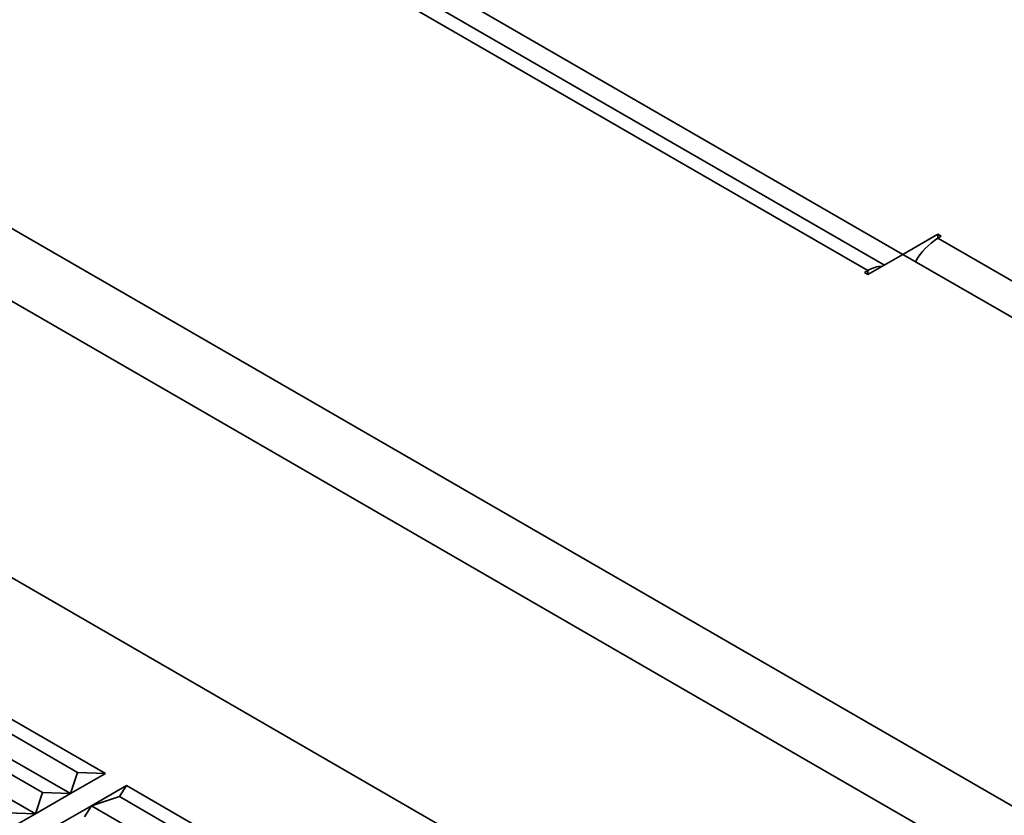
# Model space of a CAD drawing. Header units: millimetres. Extents: x 0 to 420, y 0 to 297.
# Tile 77 of 119: x 282.47 to 292.43, y 131.58 to 139.62. Entities that reach past the tile are written whole.
import ezdxf

# ---------------------------------------------------------------- set-up
doc = ezdxf.new("R2010")
doc.units = ezdxf.units.MM

msp = doc.modelspace()

# ---------------------------------------------------------------- linework, layer by layer
at = {"color": 7, "linetype": 'Continuous', "lineweight": 35}
for p, q in [((257.2997, 151.9982), (338.3873, 105.1874)), ((338.0691, 104.6363), (256.9816, 151.4471)), ((291.4, 137.2519), (273.1213, 147.8039)), ((291.2136, 137.1442), (273.0634, 147.6221)), ((272.8384, 147.5998), (291.0464, 137.0886)), ((291.7535, 137.456), (291.4, 137.2519)), ((291.7889, 137.4355), (291.7535, 137.456)), ((291.7535, 137.4151), (291.7535, 137.456)), ((291.7889, 137.4355), (291.7535, 137.4151)), ((291.7535, 137.4151), (308.2291, 127.904)), ((291.0464, 137.0477), (291.4, 137.2519)), ((307.9463, 127.6999), (291.4, 137.2519)), ((291.0111, 137.0682), (291.0464, 137.0886)), ((291.0111, 137.0682), (291.0464, 137.0477)), ((281.5206, 134.4844), (290.8719, 129.086)), ((282.3136, 132.5978), (283.3389, 132.0059)), ((283.0561, 132.0162), (282.2429, 132.4856)), ((281.9601, 132.3937), (282.9854, 131.8018)), ((281.8894, 132.2815), (282.7025, 131.8121)), ((281.6065, 132.1896), (282.6318, 131.5977)), ((283.0561, 132.0162), (282.9854, 131.8018)), ((283.3389, 132.0059), (282.9854, 131.8018)), ((283.3389, 132.0059), (283.0561, 132.0162)), ((283.1975, 131.6794), (283.5511, 131.8835)), ((283.4803, 131.7712), (283.5511, 131.8835)), ((283.5511, 131.8835), (284.5764, 131.2916)), ((282.7025, 131.8121), (282.6318, 131.5977)), ((282.9854, 131.8018), (282.6318, 131.5977)), ((282.9854, 131.8018), (282.7025, 131.8121)), ((282.8439, 131.4753), (283.1975, 131.6794)), ((283.1268, 131.5671), (283.1975, 131.6794)), ((283.1975, 131.6794), (283.4803, 131.7712)), ((283.1975, 131.6794), (284.2228, 131.0875)), ((284.2935, 131.3018), (283.4803, 131.7712)), ((282.6318, 131.5977), (282.2783, 131.3936)), ((282.6318, 131.5977), (282.349, 131.608))]:
    msp.add_line(p, q, dxfattribs=at)
at = {"color": 8, "linetype": 'Continuous', "lineweight": 35}
msp.add_line((291.0464, 137.0477), (291.0464, 137.0886), dxfattribs=at)
at = {"color": 7, "linetype": 'Continuous', "lineweight": 35}
for centre, radius, start, end in [((292.0971, 136.8643), 0.6492, 121.95462, 151.14321), ((291.1956, 136.8534), 0.2785, 90.70965, 122.39858)]:
    msp.add_arc(centre, radius, start, end, dxfattribs=at)

doc.saveas('drawing.dxf')
